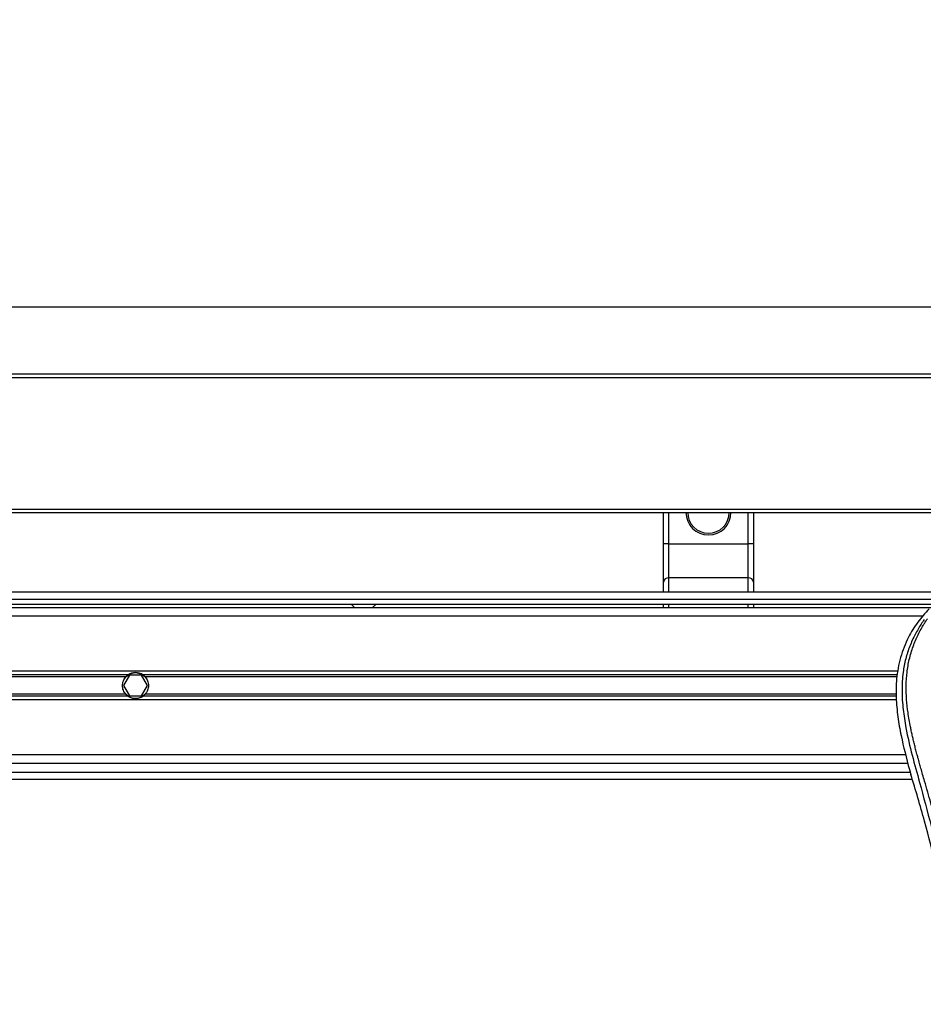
# Model space of a CAD drawing. Header units: millimetres. Extents: x 0 to 420, y 0 to 297.
# Tile 62 of 98: x 195 to 207, y 231 to 245. Entities that reach past the tile are written whole.
import ezdxf

# ---------------------------------------------------------------- set-up
doc = ezdxf.new("R2010")
doc.units = ezdxf.units.MM
doc.layers.add('QUOTE', color=174, linetype='Continuous')
doc.styles.add('SLDTEXTSTYLE3', font='TXT', dxfattribs={"width": 0.75})
doc.dimstyles.new('SLDDIMSTYLE0', dxfattribs={"dimtxt": 3, "dimasz": 3, "dimexe": 0, "dimexo": 0.0625, "dimgap": 0.75, "dimtad": 1, "dimlfac": 21.190584, "dimrnd": 1e-09, "dimzin": 12, "dimdsep": 46, "dimtxsty": 'SLDTEXTSTYLE3', "dimsah": 1, "dimcen": 0.09, "dimadec": 0, "dimazin": 3, "dimtfac": 1, "dimtdec": 3, "dimtofl": 0, "dimtmove": 0, "dimatfit": 3, "dimfxl": 0, "dimfrac": 2, "dimtolj": 1, "dimtzin": 12, "dimarcsym": 0})

# ---------------------------------------------------------------- blocks, each defined once
blk = doc.blocks.new('_D')
at = {"layer": 'QUOTE'}
for p, q in [((56.991, 237.69), (56.991, 242.846)), ((222.159, 237.69), (222.159, 242.846)), ((222.159, 240.846), (56.991, 240.846))]:
    blk.add_line(p, q, dxfattribs=at)
for points in [[(56.991, 240.846), (59.991, 240.346), (59.991, 241.346)], [(222.159, 240.846), (219.159, 241.346), (219.159, 240.346)]]:
    blk.add_solid(points, dxfattribs=at)
at = {"layer": 'QUOTE', "insert": (135.142, 244.713), "char_height": 3, "attachment_point": 1, "style": 'SLDTEXTSTYLE3'}
blk.add_mtext('3500', dxfattribs=at)

msp = doc.modelspace()

# ---------------------------------------------------------------- linework, layer by layer
at = {"color": 7, "linetype": 'Continuous', "lineweight": 25}
for p, q in [((56.99143, 239.93707), (222.15913, 239.93707)), ((56.99143, 239.88988), (222.15913, 239.88988)), ((56.99143, 238.09663), (222.15913, 238.09663)), ((56.99143, 238.04944), (222.15913, 238.04944)), ((203.6519, 237.62242), (203.6519, 238.04944)), ((203.72269, 238.04944), (203.72269, 237.62242)), ((204.80808, 237.62242), (204.80808, 238.04944)), ((204.87886, 238.04944), (204.87886, 237.62242)), ((203.72269, 237.62242), (203.6519, 237.62242)), ((203.6519, 237.10056), (203.6519, 237.62242)), ((203.72269, 237.62242), (203.72269, 237.15854)), ((203.72269, 237.62242), (204.80808, 237.62242)), ((204.80808, 237.15854), (204.80808, 237.62242)), ((204.87886, 237.62242), (204.80808, 237.62242)), ((204.87886, 237.62242), (204.87886, 237.10056)), ((204.80808, 237.15854), (203.72269, 237.15854)), ((203.72269, 237.15854), (203.72269, 236.96406)), ((204.80808, 236.96406), (204.80808, 237.15854)), ((203.6519, 236.96406), (203.6519, 237.10056)), ((204.87886, 237.10056), (204.87886, 236.96406)), ((220.46026, 236.96406), (56.99143, 236.96406)), ((213.42884, 236.7517), (65.72173, 236.7517)), ((139.81124, 236.86967), (220.37739, 236.86967)), ((139.81124, 236.79889), (220.27095, 236.79889)), ((199.39614, 236.79889), (199.44857, 236.7517)), ((199.68453, 236.7517), (199.73696, 236.79889)), ((203.6519, 236.7517), (203.6519, 236.79889)), ((203.72269, 236.79889), (203.72269, 236.7517)), ((204.80808, 236.7517), (204.80808, 236.79889)), ((204.87886, 236.79889), (204.87886, 236.7517)), ((207.17924, 236.63372), (140.86985, 236.63372)), ((206.84915, 235.88575), (141.19994, 235.88575)), ((196.35512, 235.83459), (173.80622, 235.83459)), ((196.37528, 235.83148), (196.29354, 235.6899)), ((196.53875, 235.83148), (196.37528, 235.83148)), ((196.62049, 235.6899), (196.53875, 235.83148)), ((206.83979, 235.83459), (196.55891, 235.83459)), ((196.32477, 235.8075), (173.83657, 235.8075)), ((196.29354, 235.6899), (196.37528, 235.54833)), ((196.53875, 235.54833), (196.62049, 235.6899)), ((206.83483, 235.8075), (196.58926, 235.8075)), ((196.35512, 235.54522), (173.80622, 235.54522)), ((196.32477, 235.57231), (173.83657, 235.57231)), ((196.37528, 235.54833), (196.53875, 235.54833)), ((206.82421, 235.54522), (196.55891, 235.54522)), ((206.82487, 235.57231), (196.58926, 235.57231)), ((206.82622, 235.49406), (141.22287, 235.49406)), ((206.95093, 234.74609), (141.09816, 234.74609)), ((206.98351, 234.62811), (141.06558, 234.62811)), ((141.03534, 234.51014), (207.01375, 234.51014)), ((207.00416, 234.54366), (207.02297, 234.47794)), ((141.00784, 234.41575), (207.04125, 234.41575))]:
    msp.add_line(p, q, dxfattribs=at)
for centre, radius, start, end in [((204.26538, 238.04944), 0.30674, 180, 360), ((204.26538, 238.04944), 0.28314, 180, 360), ((203.71687, 237.09345), 0.06535, 84.888926, 173.756454), ((204.8139, 237.09345), 0.06535, 6.243546, 95.111074), ((196.45702, 235.6899), 0.17697, 54.84472, 125.15528), ((196.45702, 235.6899), 0.17225, 57.139529, 122.860471), ((196.45702, 235.6899), 0.17697, 234.844719, 305.155281), ((196.45702, 235.6899), 0.17225, 237.139528, 302.860472)]:
    msp.add_arc(centre, radius, start, end, dxfattribs=at)
for points, knots in [([(207.27086, 236.73641), (207.21751, 236.67655), (207.11086, 236.55688), (206.9748, 236.33508), (206.87414, 236.07467), (206.82376, 235.79411), (206.81892, 235.52238), (206.84291, 235.26464), (206.90039, 234.93674), (206.96329, 234.69849), (207.00416, 234.54366)], [0, 0, 0, 0, 0.10316831, 0.20624433, 0.33339074, 0.46068403, 0.57142712, 0.68264548, 0.793763, 1, 1, 1, 1]), ([(207.2065, 236.59043), (207.1924, 236.56987), (207.1497, 236.50764), (207.07933, 236.38869), (207.00599, 236.22899), (206.94968, 236.0546), (206.91086, 235.85105), (206.89759, 235.61945), (206.91441, 235.36544), (206.96051, 235.07116), (207.03882, 234.73943), (207.16327, 234.29641), (207.3023, 233.77719), (207.43626, 233.17746), (207.53712, 232.57173), (207.60147, 231.96117), (207.6088, 231.55258), (207.61247, 231.34835)], [0, 0, 0, 0, 0.017131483, 0.051878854, 0.086788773, 0.121617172, 0.156730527, 0.203388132, 0.250348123, 0.297270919, 0.367416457, 0.437677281, 0.550244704, 0.662847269, 0.775346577, 0.887707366, 1, 1, 1, 1]), ([(207.7065, 231.34522), (207.70468, 231.48368), (207.70097, 231.76664), (207.66786, 232.19675), (207.61578, 232.63073), (207.55134, 233.00767), (207.48516, 233.32866), (207.42641, 233.58489), (207.36218, 233.83946), (207.2913, 234.10257), (207.23032, 234.31909), (207.18534, 234.47585), (207.16261, 234.55567), (207.14125, 234.63093), (207.12273, 234.69651), (207.10453, 234.76217), (207.08833, 234.82356), (207.07163, 234.88893), (207.05628, 234.95177), (207.04223, 235.01207), (207.02949, 235.06981), (207.00834, 235.17211), (206.98357, 235.31497), (206.96242, 235.5036), (206.95667, 235.68774), (206.96813, 235.87112), (207.00003, 236.05037), (207.05156, 236.22392), (207.12139, 236.38633), (207.18266, 236.4963), (207.22521, 236.5651), (207.24051, 236.58862), (207.2479, 236.6)], [0, 0, 0, 0, 0.0757702, 0.15485711, 0.23590506, 0.31485054, 0.36399108, 0.41519555, 0.45865907, 0.50762015, 0.56426777, 0.58171923, 0.5968623, 0.60967945, 0.62453602, 0.63416312, 0.64698127, 0.65929869, 0.67111214, 0.6824202, 0.69322322, 0.70352316, 0.73970395, 0.77276709, 0.80790749, 0.84137847, 0.87484774, 0.91020132, 0.94506666, 0.98012916, 0.9903909, 1, 1, 1, 1]), ([(196.32477, 235.8075), (196.32921, 235.81249), (196.3343, 235.8176), (196.34468, 235.82682), (196.35009, 235.83105), (196.35512, 235.83459)], [0, 0, 0, 0, 0.5, 0.5, 1, 1, 1, 1]), ([(196.36356, 235.83459), (196.35812, 235.83108), (196.3524, 235.82693), (196.34407, 235.82), (196.34137, 235.8176), (196.3361, 235.81263), (196.33353, 235.81004), (196.33116, 235.8075)], [0, 0, 0, 0, 0.5, 0.5, 0.75, 0.75, 1, 1, 1, 1]), ([(196.58287, 235.8075), (196.57814, 235.81256), (196.57272, 235.81771), (196.56166, 235.82691), (196.5559, 235.83109), (196.55048, 235.83459)], [0, 0, 0, 0, 0.5, 0.5, 1, 1, 1, 1]), ([(196.55891, 235.83459), (196.56394, 235.83105), (196.56932, 235.82684), (196.57973, 235.8176), (196.58482, 235.81249), (196.58926, 235.8075)], [0, 0, 0, 0, 0.5, 0.5, 1, 1, 1, 1]), ([(196.32477, 235.57231), (196.31785, 235.58009), (196.31166, 235.58842), (196.30072, 235.60625), (196.29593, 235.61585), (196.28815, 235.63589), (196.28518, 235.64623), (196.28113, 235.66758), (196.28006, 235.67874), (196.28004, 235.70073), (196.28105, 235.71162), (196.28508, 235.7332), (196.2881, 235.74374), (196.29583, 235.76373), (196.3006, 235.77335), (196.31162, 235.79134), (196.31784, 235.79971), (196.32477, 235.8075)], [0, 0, 0, 0, 0.125, 0.125, 0.25, 0.25, 0.375, 0.375, 0.5, 0.5, 0.625, 0.625, 0.75, 0.75, 0.875, 0.875, 1, 1, 1, 1]), ([(196.58926, 235.8075), (196.59618, 235.79971), (196.60237, 235.79138), (196.61331, 235.77356), (196.6181, 235.76396), (196.62588, 235.74391), (196.62885, 235.73357), (196.6329, 235.71223), (196.63397, 235.70107), (196.63399, 235.67908), (196.63299, 235.66819), (196.62895, 235.64661), (196.62593, 235.63607), (196.6182, 235.61608), (196.61343, 235.60646), (196.60241, 235.58847), (196.59619, 235.5801), (196.58926, 235.57231)], [0, 0, 0, 0, 0.125, 0.125, 0.25, 0.25, 0.375, 0.375, 0.5, 0.5, 0.625, 0.625, 0.75, 0.75, 0.875, 0.875, 1, 1, 1, 1]), ([(196.35512, 235.54522), (196.35009, 235.54876), (196.34471, 235.55297), (196.3343, 235.56221), (196.32921, 235.56732), (196.32477, 235.57231)], [0, 0, 0, 0, 0.5, 0.5, 1, 1, 1, 1]), ([(196.33116, 235.57231), (196.33589, 235.56725), (196.34131, 235.5621), (196.35237, 235.5529), (196.35813, 235.54872), (196.36356, 235.54522)], [0, 0, 0, 0, 0.5, 0.5, 1, 1, 1, 1]), ([(196.55048, 235.54522), (196.55591, 235.54873), (196.56163, 235.55288), (196.56996, 235.55981), (196.57267, 235.56221), (196.57793, 235.56718), (196.5805, 235.56977), (196.58287, 235.57231)], [0, 0, 0, 0, 0.5, 0.5, 0.75, 0.75, 1, 1, 1, 1]), ([(196.58926, 235.57231), (196.58482, 235.56732), (196.57973, 235.56221), (196.56935, 235.55299), (196.56394, 235.54876), (196.55891, 235.54522)], [0, 0, 0, 0, 0.5, 0.5, 1, 1, 1, 1]), ([(207.37282, 233.19753), (207.32077, 233.41233), (207.21657, 233.84226), (207.08754, 234.26593), (207.02297, 234.47794)], [0, 0, 0, 0, 0.49959655, 1, 1, 1, 1])]:
    msp.add_open_spline(points, degree=3, knots=knots, dxfattribs=at)

# ---------------------------------------------------------------- dimensions: what is measured, and where the dimension line sits
at = {"layer": 'QUOTE'}
dim = msp.add_linear_dim(base=(56.99143, 240.84588), p1=(222.15913, 235.6899), p2=(56.99143, 235.6899), dimstyle='SLDDIMSTYLE0', dxfattribs=at)
dim.commit()
dim.dimension.update_dxf_attribs({"geometry": '_D', "text_midpoint": (139.57528, 240.84588), "dimtype": 160})

doc.saveas('drawing.dxf')
